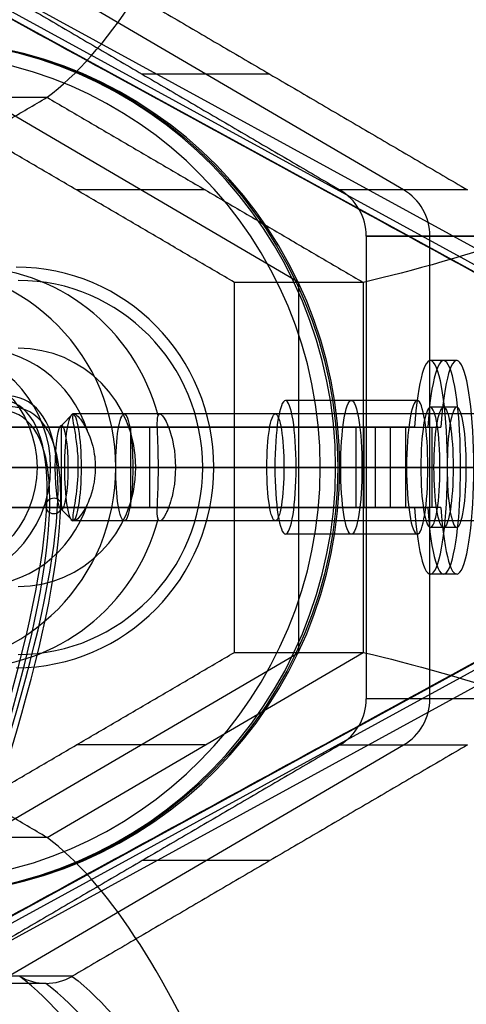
# Model space of a CAD drawing. Header units: millimetres. Extents: x -273 to 273, y -262 to 262.
# Tile 243 of 256: x 157 to 174, y -20 to 17. Entities that reach past the tile are written whole.
import ezdxf

# ---------------------------------------------------------------- set-up
doc = ezdxf.new("R2010")
doc.units = ezdxf.units.MM
doc.header["$MEASUREMENT"] = 0
doc.layers.add('Default', color=7, linetype='Continuous', true_color=0x000000)

# ---------------------------------------------------------------- blocks, each defined once
blk = doc.blocks.new('Block 01')
at = {"layer": 'Default', "color": 9, "true_color": 0xbfbfbf, "extrusion": (-0.010158, 0.2847, 0.958563)}
blk.add_circle((-158.656, 234.496, 774.226), 0.3, dxfattribs=at)
at = {"layer": 'Default', "color": 9, "true_color": 0xbfbfbf, "extrusion": (0.85774, 0.495217, -0.137993)}
for centre, radius, end in [((0, 799.967, 25.213), 81, 200.44648), ((0, 799.967, 25.513), 80.7, 199.70547), ((0, 799.967, 24.913), 80.7, 200.13883), ((0, 799.967, 25.213), 80.4, 199.723)]:
    blk.add_arc(centre, radius, 75.42562, end, dxfattribs=at)

msp = doc.modelspace()

# ---------------------------------------------------------------- linework, layer by layer
at = {"layer": 'Default', "color": 9, "true_color": 0xbfbfbf}
for p, q in [((93.529, 52.448, -760.46), (187.774, 0.956, -784.622)), ((187.38, 0.264, -784.686), (93.135, 51.756, -760.524)), ((93.246, 51.967, -760.538), (187.491, 0.475, -784.7)), ((171.817, 10.392, -580.098), (157.009, 19.053, -582.49)), ((166.804, 14.722, -596.102), (162.021, 14.722, -566.486)), ((167.889, 6.928, -580.864), (156.042, 13.856, -582.778)), ((164.378, 10.392, -596.757), (159.553, 10.392, -566.885)), ((174.208, 10.392, -594.906), (169.425, 10.392, -565.29)), ((170.412, 8.66, -565.131), (175.196, 8.66, -594.747)), ((175.196, 8.66, -594.747), (170.412, 8.66, -565.131)), ((172.804, -8.66, -579.939), (172.804, 8.66, -579.939)), ((167.889, -6.928, -580.864), (167.889, 6.928, -580.864)), ((173.806, 4, -576.738), (172.819, 4, -576.897)), ((172.326, 2.5, -576.977), (167.39, 2.5, -577.774)), ((173.806, 2.25, -576.738), (172.819, 2.25, -576.897)), ((158.998, 1.571, -579.13), (159.422, 2, -579.061)), ((174.596, 2, -576.61), (159.422, 2, -579.061)), ((162.679, 2, -578.535), (159.477, 2, -579.052)), ((153.479, 1.5, -543.676), (170.391, 1.5, -560.519)), ((158.998, -1.571, -579.13), (158.998, 1.571, -579.13)), ((161.582, 1.5, -552.452), (161.582, -1.5, -552.452)), ((161.582, 1.5, -552.452), (162.288, 1.5, -551.743)), ((162.288, 1.5, -551.743), (162.288, -1.5, -551.743)), ((171.137, 1.5, -560.719), (170.057, 1.5, -560.893)), ((170.763, 1.5, -561.351), (170.595, 1.5, -560.314)), ((170.744, 1.5, -560.165), (170.744, -1.5, -560.165)), ((170.813, 1.5, -561.343), (172.722, 1.5, -573.157)), ((171.274, 1.5, -567.33), (172.261, 1.5, -567.17)), ((171.888, 1.5, -571.134), (171.888, -1.5, -571.134)), ((172.228, 1.5, -573.237), (173.215, 1.5, -573.077)), ((172.876, 1.5, -570.975), (172.876, -1.5, -570.975)), ((93.135, 0, -760.524), (187.534, 0, -784.726)), ((96.163, 0, -756.138), (187.838, 0, -779.642)), ((153.126, 0, -544.03), (170.038, 0, -560.873)), ((153.832, 0, -543.321), (170.744, 0, -560.165)), ((158.748, 0, -577.579), (159.103, 0, -577.087)), ((158.748, 0, -577.579), (159.249, 0, -580.68)), ((174.277, 0, -574.636), (159.103, 0, -577.087)), ((159.249, 0, -580.68), (159.741, 0, -581.036)), ((174.915, 0, -578.585), (159.741, 0, -581.036)), ((160.263, 0, -580.951), (161.778, 0, -590.33)), ((161.778, 0, -590.33), (164.287, 0, -589.925)), ((163.266, 0, -580.466), (164.701, 0, -589.351)), ((164.287, 0, -589.925), (164.701, 0, -589.351)), ((165.476, 0, -565.928), (170.412, 0, -565.131)), ((166.991, 0, -575.306), (165.476, 0, -565.928)), ((170.301, 0, -595.8), (167.788, 0, -580.242)), ((170.32, 0, -561.422), (172.46, 0, -574.676)), ((171.927, 0, -574.509), (170.412, 0, -565.131)), ((171.307, 0, -561.263), (173.448, 0, -574.517)), ((173.448, 0, -574.517), (172.46, 0, -574.676)), ((175.196, 0, -594.747), (172.724, 0, -579.445)), ((174.165, 0, -578.959), (173.178, 0, -579.119)), ((173.178, 0, -579.119), (173.457, 0, -580.846)), ((174.444, 0, -580.687), (173.457, 0, -580.846)), ((93.135, -51.756, -760.524), (187.38, -0.264, -784.686)), ((168.692, 0, -563.889), (155.365, 0, -566.042)), ((155.927, 0, -569.519), (158.589, 0, -570.586)), ((158.589, 0, -570.586), (159.626, 0, -577.002)), ((162.628, 0, -576.518), (159.626, 0, -577.002)), ((163.266, 0, -580.466), (160.263, 0, -580.951)), ((161.034, 0, -566.645), (162.628, 0, -576.518)), ((161.034, 0, -566.645), (169.425, 0, -565.29)), ((171.927, 0, -574.509), (166.991, 0, -575.306)), ((172.724, 0, -579.445), (167.788, 0, -580.242)), ((168.692, 0, -563.889), (169.266, 0, -564.303)), ((169.266, 0, -564.303), (169.425, 0, -565.29)), ((93.246, -51.967, -760.538), (187.491, -0.475, -784.7)), ((187.774, -0.956, -784.622), (93.529, -52.448, -760.46)), ((153.479, -1.5, -543.676), (170.391, -1.5, -560.519)), ((158.998, -1.571, -579.13), (159.422, -2, -579.061)), ((162.288, -1.5, -551.743), (161.582, -1.5, -552.452)), ((170.057, -1.5, -560.893), (171.137, -1.5, -560.719)), ((170.763, -1.5, -561.351), (170.595, -1.5, -560.314)), ((170.813, -1.5, -561.343), (172.722, -1.5, -573.157)), ((172.261, -1.5, -567.17), (171.274, -1.5, -567.33)), ((173.215, -1.5, -573.077), (172.228, -1.5, -573.237)), ((174.596, -2, -576.61), (159.422, -2, -579.061)), ((162.68, -2, -578.535), (159.477, -2, -579.052)), ((172.326, -2.5, -576.977), (167.39, -2.5, -577.774)), ((173.806, -2.25, -576.738), (172.819, -2.25, -576.897)), ((173.806, -4, -576.738), (172.819, -4, -576.897)), ((156.042, -13.856, -582.778), (167.889, -6.928, -580.864)), ((158.454, -13.856, -597.714), (170.301, -6.928, -595.8)), ((175.196, -8.66, -594.747), (170.412, -8.66, -565.131)), ((157.009, -19.053, -582.49), (171.817, -10.392, -580.098)), ((164.378, -10.392, -596.757), (159.553, -10.392, -566.885)), ((169.425, -10.392, -565.29), (174.208, -10.392, -594.906)), ((166.804, -14.722, -596.102), (162.021, -14.722, -566.486)), ((159.4, -19.053, -597.298), (154.617, -19.053, -567.682)), ((158.411, -19.321, -597.442), (153.63, -19.321, -567.841))]:
    msp.add_line(p, q, dxfattribs=at)
at = {"layer": 'Default', "color": 9, "true_color": 0xbfbfbf, "extrusion": (-0.159446, -1.42896e-15, 0.987207)}
for centre, radius in [((0, 61.124, -584.572), 16), ((0, 61.124, -588.289), 3.988)]:
    msp.add_circle(centre, radius, dxfattribs=at)
at = {"layer": 'Default', "color": 9, "true_color": 0xbfbfbf, "extrusion": (0.987207, 3.54656e-17, 0.159446)}
msp.add_circle((0, -597.072, 75.624), 2.5, dxfattribs=at)
at = {"layer": 'Default', "color": 9, "true_color": 0xbfbfbf, "extrusion": (0.987207, 2.08949e-15, 0.159446)}
msp.add_circle((0, -597.072, 79.124), 2.25, dxfattribs=at)
at = {"layer": 'Default', "color": 9, "true_color": 0xbfbfbf, "extrusion": (0.987207, -4.68489e-16, 0.159446)}
msp.add_circle((0, -597.072, 67.002), 2, dxfattribs=at)
at = {"layer": 'Default', "color": 9, "true_color": 0xbfbfbf, "extrusion": (0.987207, 6.40981e-17, 0.159446)}
msp.add_circle((0, -597.072, 72.739), 2, dxfattribs=at)
at = {"layer": 'Default', "color": 9, "true_color": 0xbfbfbf, "extrusion": (-0.159446, -9.06347e-15, 0.987207)}
msp.add_arc((0, 61.124, -584.072), 16, 90, 180, dxfattribs=at)
at = {"layer": 'Default', "color": 9, "true_color": 0xbfbfbf, "extrusion": (-0.159446, -1.15463e-14, 0.987207)}
msp.add_arc((0, 61.124, -585.072), 16, 90, 180, dxfattribs=at)
at = {"layer": 'Default', "color": 9, "true_color": 0xbfbfbf, "extrusion": (-0.159446, 0, 0.987207)}
for centre, radius, start, end in [((0, 61.124, -583.572), 15.5, 0, 180), ((-8.66, 76.124, -600.072), 2, 90, 150), ((0, 61.124, -608.572), 7, 0, 180), ((8.66, 76.124, -600.072), 2, 30, 90)]:
    msp.add_arc(centre, radius, start, end, dxfattribs=at)
at = {"layer": 'Default', "color": 9, "true_color": 0xbfbfbf, "extrusion": (-0.159446, -2.42076e-12, 0.987207)}
msp.add_arc((-8.66, 76.124, -585.072), 2, 90, 150, dxfattribs=at)
at = {"layer": 'Default', "color": 9, "true_color": 0xbfbfbf, "extrusion": (-0.159446, -1.42896e-15, 0.987207)}
for centre, radius, start, end in [((0, 61.124, -596.572), 7.5, 104.9662, 255.0338), ((0, 61.124, -598.529), 4.459, 107.9047, 252.0953), ((0, 61.124, -598.529), 4.459, 287.9047, 72.0953), ((0, 61.124, -596.572), 7.5, 284.9662, 75.0338)]:
    msp.add_arc(centre, radius, start, end, dxfattribs=at)
at = {"layer": 'Default', "color": 9, "true_color": 0xbfbfbf, "extrusion": (-0.159446, -1.38973e-14, 0.987207)}
msp.add_arc((0, 61.124, -585.072), 7.5, 90, 180, dxfattribs=at)
at = {"layer": 'Default', "color": 9, "true_color": 0xbfbfbf, "extrusion": (-0.159446, -3.16262e-15, 0.987207)}
msp.add_arc((0, 61.124, -608.072), 7.5, 90, 180, dxfattribs=at)
at = {"layer": 'Default', "color": 9, "true_color": 0xbfbfbf, "extrusion": (-0.159446, 1.32135e-14, 0.987207)}
msp.add_arc((0, 61.124, -608.572), 4.459, 90, 180, dxfattribs=at)
at = {"layer": 'Default', "color": 9, "true_color": 0xbfbfbf, "extrusion": (-0.159446, -3.37057e-14, 0.987207)}
msp.add_arc((0, 61.124, -588.572), 4.459, 90, 172.0776, dxfattribs=at)
at = {"layer": 'Default', "color": 9, "true_color": 0xbfbfbf, "extrusion": (0.987207, 2.08167e-16, 0.159446)}
msp.add_arc((0, -597.072, 78.624), 4, 112.0243, 67.9757, dxfattribs=at)
at = {"layer": 'Default', "color": 9, "true_color": 0xbfbfbf, "extrusion": (0.987207, 2.11812e-15, 0.159446)}
msp.add_arc((0, -597.072, 79.124), 4, 112.0243, 67.9757, dxfattribs=at)
at = {"layer": 'Default', "color": 9, "true_color": 0xbfbfbf, "extrusion": (0.987207, 1.45092e-14, 0.159446)}
msp.add_arc((0, -597.072, 79.624), 4, 112.0243, 67.9757, dxfattribs=at)
at = {"layer": 'Default', "color": 9, "true_color": 0xbfbfbf, "extrusion": (0.987207, -1.19174e-14, 0.159446)}
msp.add_arc((0, -597.072, 73.124), 2.5, 360, 90, dxfattribs=at)
at = {"layer": 'Default', "color": 9, "true_color": 0xbfbfbf, "extrusion": (0.987207, -3.27831e-15, 0.159446)}
msp.add_arc((0, -597.072, 73.124), 2.5, 180, 360, dxfattribs=at)
at = {"layer": 'Default', "color": 9, "true_color": 0xbfbfbf, "extrusion": (0.987207, -1.05291e-14, 0.159446)}
msp.add_arc((0, -597.072, 78.124), 2.5, 0, 90, dxfattribs=at)
at = {"layer": 'Default', "color": 9, "true_color": 0xbfbfbf, "extrusion": (0.987207, 0, 0.159446)}
for start, end in [(180, 0), (90, 180)]:
    msp.add_arc((0, -597.072, 78.124), 2.5, start, end, dxfattribs=at)
at = {"layer": 'Default', "color": 9, "true_color": 0xbfbfbf, "extrusion": (0.987207, 2.08949e-15, 0.159446)}
for centre, start, end in [((0, -597.072, 78.624), 270, 90), ((0, -597.072, 79.624), 270, 90), ((0, -597.072, 78.624), 90, 270), ((0, -597.072, 79.624), 90, 270)]:
    msp.add_arc(centre, 2.25, start, end, dxfattribs=at)
at = {"layer": 'Default', "color": 9, "true_color": 0xbfbfbf, "extrusion": (0.987207, 6.40981e-17, 0.159446)}
for centre, radius, start, end in [((0, -597.072, 65.054), 2, 270, 90), ((0, -597.072, 64.624), 1.571, 270, 90), ((0, -597.072, 64.624), 1.571, 90, 270), ((0, -597.072, 65.054), 2, 90, 270)]:
    msp.add_arc(centre, radius, start, end, dxfattribs=at)
at = {"layer": 'Default', "color": 9, "true_color": 0xbfbfbf, "extrusion": (6.62635e-14, 1, 3.39703e-14)}
msp.add_arc((-169.333, -561.582, 1.5), 1, 134.8831, 170.8252, dxfattribs=at)
at = {"layer": 'Default', "color": 9, "true_color": 0xbfbfbf, "extrusion": (2.91565e-14, 1, 1.51384e-14)}
msp.add_arc((-169.333, -561.582, 1.5), 2, 134.8831, 170.8252, dxfattribs=at)
at = {"layer": 'Default', "color": 9, "true_color": 0xbfbfbf, "extrusion": (-0.159446, 4.83385e-15, 0.987207)}
msp.add_arc((0, 61.124, -608.072), 7.5, 0, 90, dxfattribs=at)
at = {"layer": 'Default', "color": 9, "true_color": 0xbfbfbf, "extrusion": (-0.159446, 1.29756e-14, 0.987207)}
msp.add_arc((0, 61.124, -608.572), 4.458, 0, 90, dxfattribs=at)
at = {"layer": 'Default', "color": 9, "true_color": 0xbfbfbf, "extrusion": (0, 1, 0)}
for centre, radius, start, end in [((-169.333, -561.582), 1, 134.8831, 170.8252), ((-365.846, -543.105), 202.521, 299.54914, 344.91829), ((-169.333, -561.582), 2, 134.8831, 170.8252)]:
    msp.add_arc(centre, radius, start, end, dxfattribs=at)
at = {"layer": 'Default', "color": 9, "true_color": 0xbfbfbf, "extrusion": (-0.159446, 7.01452e-15, 0.987207)}
msp.add_arc((0, 61.124, -584.072), 16, 0, 90, dxfattribs=at)
at = {"layer": 'Default', "color": 9, "true_color": 0xbfbfbf, "extrusion": (-0.159446, 2.99286e-14, 0.987207)}
msp.add_arc((0, 61.124, -585.072), 7.5, 0, 90, dxfattribs=at)
at = {"layer": 'Default', "color": 9, "true_color": 0xbfbfbf, "extrusion": (-0.159446, 1.8844e-14, 0.987207)}
msp.add_arc((0, 61.124, -585.072), 16, 0, 90, dxfattribs=at)
at = {"layer": 'Default', "color": 9, "true_color": 0xbfbfbf, "extrusion": (-0.159446, 5.13618e-14, 0.987207)}
msp.add_arc((0, 61.124, -588.572), 4.458, 0, 90, dxfattribs=at)
at = {"layer": 'Default', "color": 9, "true_color": 0xbfbfbf, "extrusion": (0.987207, 1.12232e-14, 0.159446)}
msp.add_arc((0, -597.072, 73.124), 2.5, 90, 180, dxfattribs=at)
at = {"layer": 'Default', "color": 9, "true_color": 0xbfbfbf, "extrusion": (2.22517e-14, 1, 1.23107e-14)}
msp.add_arc((-169.333, -561.582, -1.5), 1, 134.8831, 170.8252, dxfattribs=at)
at = {"layer": 'Default', "color": 9, "true_color": 0xbfbfbf, "extrusion": (2.28827e-14, 1, 1.21524e-14)}
msp.add_arc((-169.333, -561.582, -1.5), 2, 134.8831, 170.8252, dxfattribs=at)
at = {"layer": 'Default', "color": 9, "true_color": 0xbfbfbf, "extrusion": (-0.159446, -2.72778e-13, 0.987207)}
msp.add_arc((8.66, 76.124, -585.072), 2, 30, 90, dxfattribs=at)
at = {"layer": 'Default', "color": 9, "true_color": 0xbfbfbf}
for points, knots in [([(158.454, 13.856, -597.714), (160.672, 15.518, -611.443), (162.836, 18.819, -624.838), (166.99, 28.381, -650.555), (168.983, 34.653, -662.902), (172.725, 49.761, -686.067), (174.461, 58.534, -696.814), (177.628, 78.027, -716.422), (179.058, 88.745, -725.281), (180.324, 100.176, -733.118)], [709.935271, 709.935271, 709.935271, 709.935271, 752.393422, 752.393422, 794.836466, 794.836466, 837.156729, 837.156729, 879.495751, 879.495751, 879.495751, 879.495751]), ([(265.969, 50.088, -719.285), (254.931, 44.373, -713.027), (244.336, 39.013, -705.647), (224.504, 29.267, -688.732), (215.267, 24.88, -679.196), (198.61, 17.327, -658.117), (191.253, 14.19, -646.637), (178.925, 9.409, -622.239), (173.939, 7.759, -609.301), (170.301, 6.928, -595.8)], [-879.495751, -879.495751, -879.495751, -879.495751, -837.156721, -837.156721, -794.836461, -794.836461, -752.393419, -752.393419, -709.935271, -709.935271, -709.935271, -709.935271]), ([(159.626, 0, -577.002), (159.626, 0.293, -577.002), (159.609, 0.557, -577.068), (159.557, 1.028, -577.282), (159.522, 1.237, -577.432), (159.461, 1.596, -577.808), (159.433, 1.737, -578.022), (159.418, 1.938, -578.498), (159.43, 2, -578.762), (159.477, 2, -579.052)], [-0.3061677, -0.3061677, -0.3061677, -0.3061677, -0.2300364, -0.2300364, -0.1527245, -0.1527245, -0.0756104, -0.0756104, 0, 0, 0, 0]), ([(159.477, 2, -579.052), (159.541, 2, -579.448), (159.674, 1.873, -579.832), (159.948, 1.43, -580.448), (160.088, 1.114, -580.673), (160.23, 0.537, -580.901), (160.264, 0.272, -580.952), (160.263, 0, -580.951)], [-1.2246708, -1.2246708, -1.2246708, -1.2246708, -1.1233038, -1.1233038, -1.0195044, -1.0195044, -0.9389338, -0.9389338, -0.9389338, -0.9389338]), ([(162.628, 0, -576.518), (162.628, 0.546, -576.518), (162.6, 1.049, -576.745), (162.578, 1.78, -577.49), (162.592, 2, -577.995), (162.679, 2, -578.535)], [0.9088068, 0.9088068, 0.9088068, 0.9088068, 1.0602907, 1.0602907, 1.2117424, 1.2117424, 1.2117424, 1.2117424]), ([(162.679, 2, -578.535), (162.734, 2, -578.873), (162.812, 1.92, -579.207), (162.939, 1.668, -579.618), (162.966, 1.609, -579.7), (163.004, 1.512, -579.81), (163.014, 1.485, -579.839), (163.035, 1.428, -579.896), (163.041, 1.421, -579.915), (163.146, 1.075, -580.19), (163.266, 0.633, -580.466), (163.266, 0, -580.466)], [0, 0, 0, 0, 0.1941406, 0.1941406, 0.2426865, 0.2426865, 0.259854, 0.259854, 0.2770214, 0.2770214, 0.3029356, 0.3029356, 0.3029356, 0.3029356]), ([(160.263, 0, -580.951), (160.263, -0.135, -580.951), (160.255, -0.271, -580.938), (160.187, -0.818, -580.833), (160.072, -1.152, -580.655), (159.811, -1.682, -580.158), (159.669, -1.873, -579.846), (159.454, -2.046, -579.042), (159.415, -1.999, -578.643), (159.439, -1.684, -577.895), (159.491, -1.441, -577.593), (159.586, -0.807, -577.14), (159.626, -0.433, -577.002), (159.626, 0, -577.002)], [-0.9389338, -0.9389338, -0.9389338, -0.9389338, -0.8990719, -0.8990719, -0.781312, -0.781312, -0.6638074, -0.6638074, -0.5424507, -0.5424507, -0.4255426, -0.4255426, -0.3061677, -0.3061677, -0.3061677, -0.3061677]), ([(163.266, 0, -580.466), (163.266, -0.634, -580.466), (163.146, -1.075, -580.19), (163.032, -1.45, -579.892), (163.031, -1.441, -579.885), (163.006, -1.508, -579.815), (162.994, -1.539, -579.78), (162.958, -1.626, -579.676), (162.935, -1.675, -579.606), (162.812, -1.92, -579.207), (162.734, -2, -578.873), (162.624, -2, -578.197), (162.594, -1.92, -577.856), (162.585, -1.675, -577.438), (162.585, -1.626, -577.365), (162.586, -1.539, -577.254), (162.586, -1.508, -577.218), (162.588, -1.441, -577.144), (162.587, -1.45, -577.136), (162.601, -1.075, -576.817), (162.628, -0.633, -576.518), (162.628, 0, -576.518)], [0.3029356, 0.3029356, 0.3029356, 0.3029356, 0.3288524, 0.3288524, 0.3495674, 0.3495674, 0.3702823, 0.3702823, 0.4117122, 0.4117122, 0.6058712, 0.6058712, 0.8000112, 0.8000112, 0.8414519, 0.8414519, 0.8621722, 0.8621722, 0.8828926, 0.8828926, 0.9088068, 0.9088068, 0.9088068, 0.9088068]), ([(170.301, -6.928, -595.8), (173.939, -7.759, -609.301), (178.925, -9.41, -622.239), (191.253, -14.191, -646.637), (198.61, -17.327, -658.117), (215.267, -24.88, -679.196), (224.504, -29.268, -688.732), (244.336, -39.014, -705.647), (254.931, -44.373, -713.027), (265.969, -50.088, -719.285)], [709.935271, 709.935271, 709.935271, 709.935271, 752.393429, 752.393429, 794.836471, 794.836471, 837.156731, 837.156731, 879.495751, 879.495751, 879.495751, 879.495751]), ([(180.324, -100.176, -733.118), (179.058, -88.745, -725.281), (177.627, -78.027, -716.422), (174.46, -58.534, -696.814), (172.725, -49.761, -686.067), (168.983, -34.653, -662.902), (166.989, -28.381, -650.556), (162.835, -18.819, -624.838), (160.672, -15.518, -611.443), (158.454, -13.856, -597.714)], [-879.495751, -879.495751, -879.495751, -879.495751, -837.156731, -837.156731, -794.836471, -794.836471, -752.393429, -752.393429, -709.935271, -709.935271, -709.935271, -709.935271]), ([(179.068, -103.288, -729.272), (177.913, -93.231, -722.391), (175.372, -74.488, -707.173), (170.494, -48.706, -677.683), (164.483, -28.308, -641.023), (159.795, -20.848, -612.202), (157.431, -19.056, -597.616)], [-189.353565, -189.353565, -189.353565, -189.353565, -153.964955, -118.576337, -71.391512, -24.206688, -24.206688, -24.206688, -24.206688]), ([(157.431, -19.056, -597.616), (157.727, -19.228, -597.558), (158.068, -19.32, -597.497), (158.753, -19.32, -597.386), (159.096, -19.228, -597.337), (159.395, -19.056, -597.299)], [-7.355431, -7.355431, -7.355431, -7.355431, -6.289077, -6.289077, -5.222526, -5.222526, -5.222526, -5.222526]), ([(159.395, -19.056, -597.299), (161.743, -20.848, -611.887), (166.367, -28.308, -640.719), (172.202, -48.706, -677.407), (176.857, -74.488, -706.933), (179.236, -93.231, -722.177), (180.305, -103.288, -729.072)], [-1314.671432, -1314.671432, -1314.671432, -1314.671432, -1267.486608, -1220.301783, -1184.913165, -1149.524555, -1149.524555, -1149.524555, -1149.524555]), ([(179.673, -103.345, -729.09), (178.56, -93.301, -722.194), (176.097, -74.588, -706.948), (171.33, -48.866, -677.432), (165.411, -28.536, -640.783), (160.762, -21.106, -612.001), (158.41, -19.32, -597.441)], [0, 0, 0, 0, 35.012926, 70.025852, 116.709754, 163.377345, 163.377345, 163.377345, 163.377345])]:
    msp.add_open_spline(points, degree=3, knots=knots, dxfattribs=at)
for points, degree in [([(96.163, 50.088, -756.138), (142, 25.044, -767.89), (187.838, 0, -779.642)], 2), ([(154.617, 19.053, -567.682), (162.021, 14.722, -566.486), (169.425, 10.392, -565.29)], 2), ([(159.4, 19.053, -597.298), (166.804, 14.722, -596.102), (174.208, 10.392, -594.906)], 2), ([(146.608, 6.928, -599.627), (152.531, 10.392, -598.67), (158.454, 13.856, -597.714)], 2), ([(165.476, 6.928, -565.928), (159.553, 10.392, -566.885), (153.63, 13.856, -567.841)], 2), ([(153.63, 13.856, -567.841), (156.042, 13.856, -582.778), (158.454, 13.856, -597.714)], 2), ([(158.454, 13.856, -597.714), (164.378, 10.392, -596.757), (170.301, 6.928, -595.8)], 2), ([(170.412, 8.66, -565.131), (170.412, 0, -565.131), (170.412, -8.66, -565.131)], 2), ([(165.476, -6.928, -565.928), (165.476, 0, -565.928), (165.476, 6.928, -565.928)], 2), ([(170.301, 6.928, -595.8), (167.889, 6.928, -580.864), (165.476, 6.928, -565.928)], 2), ([(170.301, 6.928, -595.8), (170.301, 0, -595.8), (170.301, -6.928, -595.8)], 2), ([(170.038, 1.5, -560.873), (161.582, 1.5, -552.452), (153.126, 1.5, -544.03)], 2), ([(170.744, 1.5, -560.165), (162.288, 1.5, -551.743), (153.832, 1.5, -543.321)], 2), ([(170.038, -1.5, -560.873), (170.038, 0, -560.873), (170.038, 1.5, -560.873)], 2), ([(170.038, 1.5, -560.873), (170.391, 1.5, -560.519), (170.744, 1.5, -560.165)], 2), ([(172.228, 1.5, -573.237), (171.274, 1.5, -567.33), (170.32, 1.5, -561.422)], 2), ([(170.32, 1.5, -561.422), (170.813, 1.5, -561.343), (171.307, 1.5, -561.263)], 2), ([(170.32, 1.5, -561.422), (170.32, 0, -561.422), (170.32, -1.5, -561.422)], 2), ([(171.307, 1.5, -561.263), (172.261, 1.5, -567.17), (173.215, 1.5, -573.077)], 2), ([(171.307, 1.5, -561.263), (171.307, 0, -561.263), (171.307, -1.5, -561.263)], 2), ([(187.838, 0, -779.642), (142, -25.044, -767.89), (96.163, -50.088, -756.138)], 2), ([(153.126, -1.5, -544.03), (161.582, -1.5, -552.452), (170.038, -1.5, -560.873)], 2), ([(170.744, -1.5, -560.165), (162.288, -1.5, -551.743), (153.832, -1.5, -543.321)], 2), ([(170.038, -1.5, -560.873), (170.391, -1.5, -560.519), (170.744, -1.5, -560.165)], 2), ([(170.32, -1.5, -561.422), (171.274, -1.5, -567.33), (172.228, -1.5, -573.237)], 2), ([(171.307, -1.5, -561.263), (170.813, -1.5, -561.343), (170.32, -1.5, -561.422)], 2), ([(173.215, -1.5, -573.077), (172.261, -1.5, -567.17), (171.307, -1.5, -561.263)], 2), ([(158.454, -13.856, -597.714), (152.531, -10.392, -598.67), (146.608, -6.928, -599.627)], 2), ([(153.63, -13.856, -567.841), (159.553, -10.392, -566.885), (165.476, -6.928, -565.928)], 2), ([(165.476, -6.928, -565.928), (167.889, -6.928, -580.864), (170.301, -6.928, -595.8)], 2), ([(169.425, -10.392, -565.29), (162.021, -14.722, -566.486), (154.617, -19.053, -567.682)], 2), ([(174.208, -10.392, -594.906), (166.804, -14.722, -596.102), (159.4, -19.053, -597.298)], 2), ([(158.454, -13.856, -597.714), (156.042, -13.856, -582.778), (153.63, -13.856, -567.841)], 2), ([(157.426, -19.053, -597.617), (157.428, -19.054, -597.617), (157.429, -19.055, -597.616), (157.431, -19.056, -597.616)], 3), ([(159.395, -19.056, -597.299), (159.397, -19.055, -597.299), (159.399, -19.054, -597.298), (159.4, -19.053, -597.298)], 3)]:
    msp.add_open_spline(points, degree=degree, dxfattribs=at)

# ---------------------------------------------------------------- block references
at = {"layer": 'Default', "color": 9, "true_color": 0xbfbfbf, "extrusion": (0, 0, -1), "rotation": 180}
msp.add_blockref('Block 01', (0, 0, -200), dxfattribs=at)

doc.saveas('drawing.dxf')
